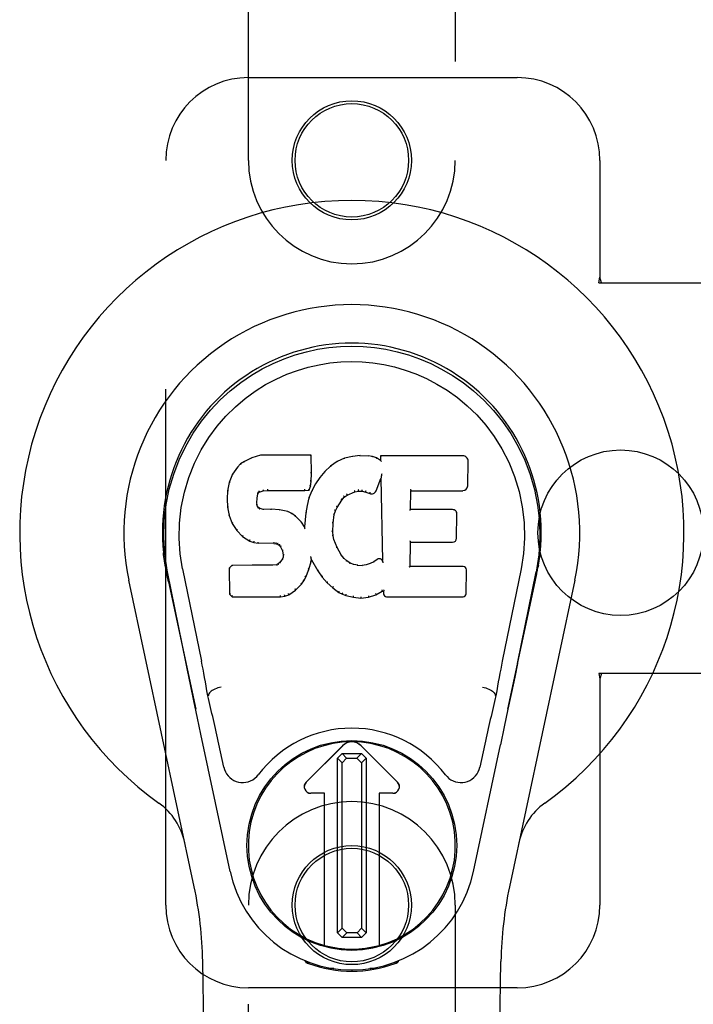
# Model space of a CAD drawing. Header units: inches. Extents: x 0 to 283, y 0 to 183.
# Tile 64 of 81: x 130.98 to 133.01, y 92.33 to 95.31. Entities that reach past the tile are written whole.
import ezdxf

# ---------------------------------------------------------------- set-up
doc = ezdxf.new("R2010")
doc.units = ezdxf.units.IN
doc.header["$LTSCALE"] = 15.583333
doc.header["$MEASUREMENT"] = 0
doc.linetypes.add('HIDDEN', pattern=[0.2, 0.1, -0.1])
doc.layers.add('RIGHTHAND_DOOR_ASSEMBLY', color=7, linetype='CONTINUOUS')
doc.layers.add('SUBPANEL', color=7, linetype='CONTINUOUS')

msp = doc.modelspace()

# ---------------------------------------------------------------- linework, layer by layer
at = {"layer": 'RIGHTHAND_DOOR_ASSEMBLY', "color": 8, "linetype": 'HIDDEN'}
for p, q in [((131.6669, 94.8813), (131.6669, 96.7388)), ((132.2919, 96.7388), (132.2919, 94.8813)), ((131.6669, 95.1313), (132.4794, 95.1313)), ((131.4169, 92.6313), (131.4169, 94.8813)), ((132.7294, 94.8813), (132.7294, 94.5281)), ((132.7264, 94.5113), (132.7294, 94.5281)), ((132.7264, 94.5113), (133.0474, 94.5113)), ((132.7338, 94.5113), (132.7294, 94.5281)), ((133.0474, 93.3313), (132.7264, 93.3313)), ((132.7264, 93.3313), (132.7294, 93.3144)), ((132.7338, 93.3313), (132.7294, 93.3144)), ((132.7294, 93.3144), (132.7294, 92.6313)), ((131.6669, 90.7738), (131.6669, 92.6313)), ((132.2919, 92.6313), (132.2919, 90.7738)), ((132.4794, 92.3813), (131.6669, 92.3813))]:
    msp.add_line(p, q, dxfattribs=at)
at = {"layer": 'RIGHTHAND_DOOR_ASSEMBLY', "color": 7, "linetype": 'Continuous'}
for p, q in [((131.6776, 93.9825), (131.6545, 93.9719)), ((131.7033, 93.9908), (131.6776, 93.9825)), ((131.6778, 93.9819), (131.6776, 93.9825)), ((131.8562, 93.9908), (131.7033, 93.9908)), ((131.7034, 93.9901), (131.7033, 93.9908)), ((131.8556, 93.9902), (131.8562, 93.9908)), ((131.8574, 93.936), (131.8562, 93.9908)), ((131.9573, 93.9815), (131.9349, 93.9716)), ((131.981, 93.9869), (131.9573, 93.9815)), ((131.9575, 93.9809), (131.9573, 93.9815)), ((132.0045, 93.9893), (131.981, 93.9869)), ((131.9811, 93.9863), (131.981, 93.9869)), ((132.0045, 93.9893), (132.0285, 93.9888)), ((132.0045, 93.9886), (132.0045, 93.9893)), ((132.0046, 93.988), (132.0045, 93.9886)), ((132.0414, 93.9869), (132.0285, 93.9888)), ((132.0285, 93.9882), (132.0285, 93.9888)), ((132.0412, 93.9862), (132.0414, 93.9869)), ((132.0542, 93.9826), (132.0414, 93.9869)), ((132.054, 93.982), (132.0542, 93.9826)), ((132.0663, 93.9747), (132.0542, 93.9826)), ((132.3148, 93.9887), (132.0661, 93.9887)), ((132.0667, 93.9881), (132.0661, 93.9887)), ((132.0661, 93.9887), (132.0663, 93.9747)), ((132.0663, 93.9747), (132.0669, 93.9735)), ((131.6334, 93.9547), (131.6187, 93.9329)), ((131.6433, 93.9642), (131.6334, 93.9547)), ((131.6339, 93.9543), (131.6334, 93.9547)), ((131.6545, 93.9719), (131.6433, 93.9642)), ((131.6437, 93.9637), (131.6433, 93.9642)), ((131.6548, 93.9714), (131.6545, 93.9719)), ((131.9152, 93.9573), (131.8981, 93.9409)), ((131.9349, 93.9716), (131.9152, 93.9573)), ((131.9156, 93.9568), (131.9152, 93.9573)), ((131.9352, 93.971), (131.9349, 93.9716)), ((132.3296, 93.8979), (132.3309, 93.9723)), ((131.6187, 93.9329), (131.609, 93.9082)), ((131.6192, 93.9326), (131.6187, 93.9329)), ((131.8561, 93.9115), (131.8574, 93.936)), ((131.8568, 93.936), (131.8574, 93.936)), ((131.8829, 93.9232), (131.8696, 93.9039)), ((131.8981, 93.9409), (131.8829, 93.9232)), ((131.8834, 93.9228), (131.8829, 93.9232)), ((131.8986, 93.9405), (131.8981, 93.9409)), ((132.0525, 93.8829), (132.0673, 93.9197)), ((132.0678, 93.9226), (132.0673, 93.9197)), ((132.0673, 93.9197), (132.0716, 93.6726)), ((132.068, 93.9244), (132.0679, 93.9239)), ((132.0681, 93.9252), (132.068, 93.9244)), ((132.0682, 93.9259), (132.0681, 93.9252)), ((132.0684, 93.927), (132.0682, 93.9259)), ((132.0686, 93.9281), (132.0684, 93.927)), ((132.0688, 93.9293), (132.0686, 93.9281)), ((132.0691, 93.9307), (132.0688, 93.9293)), ((132.0694, 93.9326), (132.0691, 93.9307)), ((132.0696, 93.9337), (132.0694, 93.9326)), ((131.609, 93.9082), (131.6039, 93.8831)), ((131.6096, 93.908), (131.609, 93.9082)), ((131.7243, 93.8874), (131.7244, 93.886)), ((131.8373, 93.886), (131.8372, 93.8874)), ((131.8496, 93.8851), (131.85, 93.8845)), ((131.85, 93.8845), (131.8545, 93.8972)), ((131.8539, 93.8974), (131.8545, 93.8972)), ((131.8545, 93.8972), (131.8561, 93.9115)), ((131.8555, 93.9116), (131.8561, 93.9115)), ((131.8696, 93.9039), (131.8585, 93.8832)), ((131.8702, 93.9035), (131.8696, 93.9039)), ((131.6039, 93.8831), (131.6025, 93.8582)), ((131.6031, 93.8582), (131.6025, 93.8582)), ((131.6025, 93.8582), (131.6037, 93.8332)), ((131.6045, 93.8831), (131.6039, 93.8831)), ((131.6927, 93.8465), (131.6935, 93.8605)), ((131.6929, 93.8605), (131.6935, 93.8605)), ((131.6935, 93.8605), (131.6955, 93.8735)), ((131.6949, 93.8737), (131.6955, 93.8735)), ((131.6955, 93.8735), (131.6971, 93.8768)), ((131.6967, 93.8772), (131.6971, 93.8768)), ((131.6971, 93.8768), (131.6997, 93.879)), ((131.6994, 93.8795), (131.6997, 93.879)), ((131.6997, 93.879), (131.711, 93.8824)), ((131.7109, 93.8829), (131.711, 93.8824)), ((131.711, 93.8824), (131.7244, 93.8834)), ((131.7244, 93.884), (131.7244, 93.8834)), ((131.7244, 93.8834), (131.8373, 93.8834)), ((131.8373, 93.8834), (131.85, 93.8845)), ((131.8373, 93.884), (131.8373, 93.8834)), ((131.8499, 93.8613), (131.844, 93.8389)), ((131.8585, 93.8832), (131.8499, 93.8613)), ((131.8505, 93.8611), (131.8499, 93.8613)), ((131.8591, 93.8829), (131.8585, 93.8832)), ((131.9488, 93.8553), (131.9493, 93.855)), ((131.9493, 93.855), (131.9564, 93.8637)), ((131.956, 93.8641), (131.9564, 93.8637)), ((131.9564, 93.8637), (131.9652, 93.8697)), ((131.9649, 93.8702), (131.9652, 93.8697)), ((131.9652, 93.8697), (131.9886, 93.8794)), ((131.9884, 93.8799), (131.9886, 93.8794)), ((131.9886, 93.8794), (131.9993, 93.8821)), ((131.9993, 93.8827), (131.9993, 93.8821)), ((131.9993, 93.8821), (132.0102, 93.882)), ((132.0103, 93.8825), (132.0102, 93.882)), ((132.0102, 93.882), (132.0216, 93.8793)), ((132.0218, 93.8799), (132.0216, 93.8793)), ((132.0216, 93.8793), (132.0333, 93.8748)), ((132.0335, 93.8753), (132.0333, 93.8748)), ((132.1572, 93.8261), (132.1582, 93.8833)), ((132.1576, 93.8839), (132.1582, 93.8833)), ((132.1582, 93.8833), (132.3148, 93.8833)), ((131.6043, 93.8333), (131.6037, 93.8332)), ((131.6037, 93.8332), (131.6084, 93.8083)), ((131.6921, 93.8465), (131.6927, 93.8465)), ((131.6925, 93.8405), (131.6931, 93.8406)), ((131.6931, 93.8406), (131.6927, 93.8465)), ((131.6945, 93.8359), (131.6931, 93.8406)), ((131.694, 93.8357), (131.6945, 93.8359)), ((131.6972, 93.8322), (131.6945, 93.8359)), ((131.6968, 93.8318), (131.6972, 93.8322)), ((131.7009, 93.8295), (131.6972, 93.8322)), ((131.7006, 93.8289), (131.7009, 93.8295)), ((131.7124, 93.8263), (131.7009, 93.8295)), ((131.7123, 93.8256), (131.7124, 93.8263)), ((131.7354, 93.827), (131.7124, 93.8263)), ((131.7604, 93.8257), (131.7354, 93.827)), ((131.7354, 93.8264), (131.7354, 93.827)), ((131.7354, 93.8258), (131.7354, 93.8264)), ((131.7603, 93.8251), (131.7604, 93.8257)), ((131.7855, 93.8202), (131.7604, 93.8257)), ((131.844, 93.8389), (131.8401, 93.8161)), ((131.8446, 93.8387), (131.844, 93.8389)), ((131.9299, 93.8222), (131.9354, 93.8329)), ((131.9348, 93.8332), (131.9354, 93.8329)), ((131.9354, 93.8329), (131.9493, 93.855)), ((132.1566, 93.8255), (132.1572, 93.8261)), ((132.2839, 93.8261), (132.1572, 93.8261)), ((131.6089, 93.8085), (131.6084, 93.8083)), ((131.6084, 93.8083), (131.6177, 93.7846)), ((131.7853, 93.8196), (131.7855, 93.8202)), ((131.798, 93.8145), (131.7855, 93.8202)), ((131.7977, 93.814), (131.798, 93.8145)), ((131.8091, 93.8067), (131.798, 93.8145)), ((131.8087, 93.8062), (131.8091, 93.8067)), ((131.8273, 93.7884), (131.8091, 93.8067)), ((131.8401, 93.8161), (131.8364, 93.7739)), ((131.8407, 93.816), (131.8401, 93.8161)), ((131.9228, 93.7855), (131.9263, 93.8111)), ((131.9258, 93.8112), (131.9263, 93.8111)), ((131.9263, 93.8111), (131.9299, 93.8222)), ((131.9293, 93.8224), (131.9299, 93.8222)), ((132.2959, 93.7394), (132.2972, 93.8125)), ((131.6182, 93.7849), (131.6177, 93.7846)), ((131.6177, 93.7846), (131.6317, 93.7633)), ((131.8268, 93.788), (131.8273, 93.7884)), ((131.8364, 93.7739), (131.8273, 93.7884)), ((131.8369, 93.7721), (131.8364, 93.7739)), ((131.9216, 93.7594), (131.9228, 93.7855)), ((131.9222, 93.7855), (131.9228, 93.7855)), ((131.6321, 93.7636), (131.6317, 93.7633)), ((131.6317, 93.7633), (131.6494, 93.745)), ((131.6498, 93.7454), (131.6494, 93.745)), ((131.6494, 93.745), (131.6708, 93.7311)), ((131.921, 93.7594), (131.9216, 93.7594)), ((131.9226, 93.7473), (131.9216, 93.7594)), ((131.922, 93.7472), (131.9226, 93.7473)), ((131.9253, 93.7354), (131.9226, 93.7473)), ((131.6711, 93.7316), (131.6708, 93.7311)), ((131.6708, 93.7311), (131.6834, 93.7264)), ((131.6836, 93.727), (131.6834, 93.7264)), ((131.6834, 93.7264), (131.6964, 93.7243)), ((131.6964, 93.7248), (131.6964, 93.7243)), ((131.7441, 93.7238), (131.6964, 93.7243)), ((131.7442, 93.7243), (131.7441, 93.7238)), ((131.7441, 93.7238), (131.7505, 93.7232)), ((131.7507, 93.7237), (131.7505, 93.7232)), ((131.7505, 93.7232), (131.7556, 93.7215)), ((131.7559, 93.722), (131.7556, 93.7215)), ((131.7556, 93.7215), (131.7601, 93.7182)), ((131.7605, 93.7186), (131.7601, 93.7182)), ((131.7601, 93.7182), (131.764, 93.7136)), ((131.7645, 93.7139), (131.764, 93.7136)), ((131.764, 93.7136), (131.7699, 93.7018)), ((131.9247, 93.7353), (131.9253, 93.7354)), ((131.9347, 93.7114), (131.9253, 93.7354)), ((131.9341, 93.7112), (131.9347, 93.7114)), ((131.9471, 93.6891), (131.9347, 93.7114)), ((132.1555, 93.6545), (132.1567, 93.7276)), ((132.1562, 93.7281), (132.1567, 93.7276)), ((132.1567, 93.7276), (132.2839, 93.7276)), ((131.7699, 93.6775), (131.7617, 93.6665)), ((131.7704, 93.702), (131.7699, 93.7018)), ((131.7699, 93.7018), (131.7722, 93.6885)), ((131.7718, 93.6827), (131.7699, 93.6775)), ((131.7705, 93.6772), (131.7699, 93.6775)), ((131.7722, 93.6885), (131.7718, 93.6827)), ((131.7724, 93.6826), (131.7718, 93.6827)), ((131.7728, 93.6886), (131.7722, 93.6885)), ((131.8556, 93.6836), (131.8553, 93.6847)), ((131.8557, 93.683), (131.8556, 93.6836)), ((131.8558, 93.6823), (131.8557, 93.683)), ((131.856, 93.6816), (131.8558, 93.6823)), ((131.8561, 93.681), (131.856, 93.6816)), ((131.8562, 93.6804), (131.8561, 93.681)), ((131.8564, 93.6797), (131.8562, 93.6804)), ((131.8572, 93.6748), (131.8567, 93.6767)), ((131.9466, 93.6887), (131.9471, 93.6891)), ((131.955, 93.6798), (131.9471, 93.6891)), ((131.9546, 93.6793), (131.955, 93.6798)), ((131.9643, 93.6714), (131.955, 93.6798)), ((131.4154, 93.6584), (131.4168, 93.6513)), ((131.4679, 93.6469), (131.5249, 93.3679)), ((131.6166, 93.6577), (131.6087, 93.6496)), ((131.6093, 93.6493), (131.6087, 93.6496)), ((131.6087, 93.6496), (131.61, 93.5703)), ((131.6783, 93.6582), (131.6166, 93.6577)), ((131.6169, 93.657), (131.6166, 93.6577)), ((131.739, 93.6585), (131.6783, 93.6582)), ((131.6783, 93.6576), (131.6783, 93.6582)), ((131.6783, 93.6576), (131.6784, 93.657)), ((131.7527, 93.6596), (131.739, 93.6585)), ((131.739, 93.6579), (131.739, 93.6585)), ((131.739, 93.6579), (131.7391, 93.6573)), ((131.7572, 93.662), (131.7527, 93.6596)), ((131.7529, 93.659), (131.7527, 93.6596)), ((131.7617, 93.6665), (131.7572, 93.662)), ((131.7575, 93.6615), (131.7572, 93.662)), ((131.7621, 93.666), (131.7617, 93.6665)), ((131.8498, 93.6449), (131.8567, 93.6689)), ((131.8561, 93.669), (131.8567, 93.6689)), ((131.8567, 93.6689), (131.8572, 93.6748)), ((131.8572, 93.6748), (131.8763, 93.6408)), ((131.964, 93.6709), (131.9643, 93.6714)), ((131.9745, 93.6645), (131.9643, 93.6714)), ((131.9742, 93.6639), (131.9745, 93.6645)), ((131.9857, 93.66), (131.9745, 93.6645)), ((131.9855, 93.6594), (131.9857, 93.66)), ((131.9979, 93.6578), (131.9857, 93.66)), ((131.9978, 93.6572), (131.9979, 93.6578)), ((131.9979, 93.6578), (132.0103, 93.6574)), ((132.0223, 93.6592), (132.0103, 93.6574)), ((132.0103, 93.6567), (132.0103, 93.6574)), ((132.0104, 93.6561), (132.0103, 93.6567)), ((132.0343, 93.6631), (132.0223, 93.6592)), ((132.0225, 93.6586), (132.0223, 93.6592)), ((132.0456, 93.6683), (132.0343, 93.6631)), ((132.0345, 93.6625), (132.0343, 93.6631)), ((132.056, 93.6754), (132.0456, 93.6683)), ((132.0459, 93.6677), (132.0456, 93.6683)), ((132.0564, 93.6749), (132.056, 93.6754)), ((132.0716, 93.6726), (132.0716, 93.6725)), ((132.0722, 93.6704), (132.0716, 93.6725)), ((132.0743, 93.665), (132.0736, 93.6671)), ((132.1549, 93.6539), (132.1555, 93.6545)), ((132.3155, 93.6545), (132.1555, 93.6545)), ((132.4909, 93.6469), (132.4339, 93.3679)), ((132.541, 93.6451), (132.5425, 93.6534)), ((132.5434, 93.6585), (132.542, 93.6513)), ((132.5425, 93.6534), (132.5435, 93.6585)), ((131.4185, 93.6417), (131.4179, 93.6447)), ((131.4191, 93.6386), (131.4185, 93.6417)), ((131.4225, 93.6221), (131.4191, 93.6386)), ((131.4789, 93.3608), (131.4224, 93.6377)), ((131.4255, 93.6078), (131.4225, 93.6221)), ((131.8348, 93.6109), (131.8406, 93.6221)), ((131.84, 93.6224), (131.8406, 93.6221)), ((131.8406, 93.6221), (131.8498, 93.6449)), ((131.8492, 93.6451), (131.8498, 93.6449)), ((131.8768, 93.6411), (131.8763, 93.6408)), ((131.8763, 93.6408), (131.8895, 93.6221)), ((131.89, 93.6224), (131.8895, 93.6221)), ((131.8895, 93.6221), (131.9048, 93.6052)), ((132.3246, 93.5718), (132.3258, 93.644)), ((132.4799, 93.3608), (132.5364, 93.6377)), ((132.5384, 93.632), (132.5399, 93.6397)), ((132.5399, 93.6397), (132.5405, 93.6424)), ((132.5405, 93.6424), (132.541, 93.6451)), ((131.5029, 92.6867), (131.3056, 93.6127)), ((131.4255, 93.6077), (131.5074, 93.2235)), ((131.8096, 93.5831), (131.8274, 93.6004)), ((131.827, 93.6007), (131.8274, 93.6004)), ((131.8274, 93.6004), (131.8348, 93.6109)), ((131.8343, 93.6112), (131.8348, 93.6109)), ((131.9052, 93.6056), (131.9048, 93.6052)), ((131.9048, 93.6052), (131.9219, 93.59)), ((131.9222, 93.5905), (131.9219, 93.59)), ((131.9219, 93.59), (131.9402, 93.5761)), ((132.4514, 93.2235), (132.5333, 93.6077)), ((132.6533, 93.6127), (132.4559, 92.6867)), ((131.6106, 93.5705), (131.61, 93.5703)), ((131.61, 93.5703), (131.6176, 93.5629)), ((131.6178, 93.5634), (131.6176, 93.5629)), ((131.6176, 93.5629), (131.7638, 93.5629)), ((131.7637, 93.5654), (131.7636, 93.5668)), ((131.7637, 93.5634), (131.7638, 93.5629)), ((131.7638, 93.5629), (131.7765, 93.5646)), ((131.7764, 93.5651), (131.7765, 93.5646)), ((131.7765, 93.5646), (131.7887, 93.5689)), ((131.7885, 93.5694), (131.7887, 93.5689)), ((131.7887, 93.5689), (131.8096, 93.5831)), ((131.8092, 93.5835), (131.8096, 93.5831)), ((131.9405, 93.5765), (131.9402, 93.5761)), ((131.9402, 93.5761), (131.9507, 93.5707)), ((131.9509, 93.5712), (131.9507, 93.5707)), ((131.9507, 93.5707), (131.9617, 93.5669)), ((131.9618, 93.5675), (131.9617, 93.5669)), ((131.9617, 93.5669), (131.984, 93.5613)), ((131.9841, 93.5619), (131.984, 93.5613)), ((131.984, 93.5613), (132.0068, 93.5587)), ((132.0068, 93.5627), (132.0068, 93.5593)), ((132.0068, 93.5587), (132.0299, 93.5619)), ((132.0068, 93.5593), (132.0068, 93.5587)), ((132.0298, 93.5625), (132.0299, 93.5619)), ((132.0299, 93.5619), (132.0521, 93.5688)), ((132.0519, 93.5693), (132.0521, 93.5688)), ((132.0521, 93.5688), (132.0707, 93.58)), ((132.0706, 93.5805), (132.0707, 93.58)), ((132.0707, 93.58), (132.0751, 93.58)), ((132.0757, 93.5805), (132.0751, 93.58)), ((132.0751, 93.58), (132.0752, 93.5718)), ((132.0844, 93.5629), (132.3155, 93.5629)), ((132.4799, 93.3607), (132.4716, 93.3202)), ((132.4716, 93.3202), (132.4619, 93.2737)), ((131.5021, 93.2487), (131.492, 93.2976)), ((131.546, 93.2641), (131.544, 93.2638)), ((131.5461, 93.2645), (131.546, 93.2641)), ((132.4128, 93.2641), (132.4128, 93.2645)), ((132.4128, 93.2641), (132.4149, 93.2638)), ((132.4619, 93.2737), (132.4513, 93.2228)), ((131.5131, 93.1964), (131.5021, 93.2487)), ((132.4513, 93.2228), (132.44, 93.1696)), ((131.5234, 93.1478), (131.5131, 93.1964)), ((131.6117, 92.7331), (131.5234, 93.1478)), ((132.44, 93.1696), (132.4286, 93.1158)), ((131.5921, 93.0483), (131.5774, 93.1174)), ((131.8412, 93.0025), (131.9516, 93.1129)), ((131.9517, 93.1128), (131.8413, 93.0024)), ((132.1175, 93.0024), (132.0072, 93.1128)), ((132.0073, 93.1129), (132.1176, 93.0025)), ((132.3471, 92.7331), (132.4286, 93.1158)), ((132.3814, 93.1174), (132.3667, 93.0483)), ((131.9361, 93.075), (131.9499, 93.089)), ((131.9499, 93.089), (132.0088, 93.089)), ((131.9499, 93.089), (131.9637, 93.0752)), ((131.995, 93.0752), (132.0088, 93.089)), ((132.0088, 93.089), (132.0227, 93.0751)), ((131.9499, 93.0612), (131.9361, 93.075)), ((131.9361, 92.5477), (131.9361, 93.075)), ((131.9637, 93.0752), (131.9499, 93.0612)), ((131.9499, 92.5615), (131.9499, 93.0612)), ((131.9637, 93.0752), (131.995, 93.0752)), ((132.0089, 93.0614), (131.995, 93.0752)), ((132.0227, 93.0751), (132.0089, 93.0614)), ((132.0089, 93.0614), (132.0089, 92.5616)), ((132.0227, 93.0751), (132.0227, 92.5478)), ((131.8969, 92.969), (131.8551, 92.969)), ((131.8967, 92.9689), (131.8551, 92.9689)), ((131.8967, 92.9689), (131.8969, 92.969)), ((131.8967, 92.5095), (131.8967, 92.9689)), ((131.8969, 92.5095), (131.8969, 92.969)), ((132.1037, 92.969), (132.062, 92.969)), ((132.0621, 92.9689), (132.062, 92.969)), ((132.062, 92.969), (132.062, 92.5095)), ((132.1037, 92.9689), (132.0621, 92.9689)), ((132.0621, 92.9689), (132.0621, 92.5095)), ((131.9361, 92.5477), (131.9499, 92.5615)), ((131.95, 92.5338), (131.9361, 92.5477)), ((131.9499, 92.5615), (131.9638, 92.5476)), ((131.9638, 92.5476), (131.95, 92.5338)), ((131.9951, 92.5476), (131.9638, 92.5476)), ((131.9951, 92.5476), (132.0089, 92.5616)), ((132.0089, 92.5338), (131.9951, 92.5476)), ((132.0089, 92.5616), (132.0227, 92.5478)), ((132.0227, 92.5478), (132.0089, 92.5338)), ((132.0089, 92.5338), (131.95, 92.5338)), ((131.6009, 88.3218), (131.5286, 92.4612)), ((131.8407, 92.4578), (131.8379, 92.4635)), ((131.8442, 92.4609), (131.8442, 92.4564)), ((131.8478, 92.4579), (131.8481, 92.4549)), ((132.1107, 92.4549), (132.111, 92.4578)), ((132.1146, 92.4609), (132.1147, 92.4564)), ((132.1209, 92.4635), (132.1181, 92.4578)), ((132.3579, 88.3218), (132.4302, 92.4612)), ((131.9247, 92.4398), (131.9038, 92.4394)), ((131.9794, 92.4355), (131.9794, 92.4315)), ((132.0551, 92.4394), (132.0341, 92.4398))]:
    msp.add_line(p, q, dxfattribs=at)
for points in [[(131.4224, 93.6376), (131.4142, 93.6903), (131.411, 93.742), (131.4124, 93.7923), (131.418, 93.8411), (131.4277, 93.8883), (131.4409, 93.9336), (131.4575, 93.9768), (131.4772, 94.0178), (131.4998, 94.0566), (131.5249, 94.0929), (131.5523, 94.1266), (131.5816, 94.1575), (131.6121, 94.1853), (131.6437, 94.2102), (131.6759, 94.2321), (131.7086, 94.2512), (131.7415, 94.2677), (131.7746, 94.2817), (131.8083, 94.2935), (131.8422, 94.3031), (131.8761, 94.3104), (131.9102, 94.3157), (131.9447, 94.3188), (131.9794, 94.3199)], [(131.9794, 94.3199), (132.0137, 94.3189), (132.048, 94.3157), (132.0824, 94.3105), (132.1166, 94.3031), (132.1505, 94.2936), (132.1842, 94.2817), (132.2177, 94.2675), (132.2509, 94.2509), (132.2835, 94.2317), (132.3156, 94.2098), (132.3475, 94.1846), (132.3783, 94.1565), (132.4073, 94.1256), (132.4346, 94.092), (132.4597, 94.0556), (132.4823, 94.0166), (132.502, 93.9752), (132.5185, 93.9318), (132.5315, 93.8868), (132.5409, 93.84), (132.5465, 93.7913), (132.5478, 93.7411), (132.5445, 93.6898), (132.5364, 93.6376)], [(131.4679, 93.6469), (131.4607, 93.6926), (131.4575, 93.7387), (131.4585, 93.7855), (131.4637, 93.8322), (131.4732, 93.8785), (131.4866, 93.9235), (131.5037, 93.9662), (131.5239, 94.0064), (131.5469, 94.0436), (131.5721, 94.0778), (131.599, 94.1089), (131.6275, 94.1369), (131.657, 94.1619), (131.6876, 94.1842), (131.7189, 94.2037), (131.7507, 94.2206), (131.7829, 94.235), (131.8152, 94.2469), (131.8478, 94.2565), (131.8805, 94.2639), (131.9131, 94.2691), (131.9457, 94.2723), (131.9783, 94.2734), (132.0108, 94.2724), (132.0433, 94.2695), (132.0757, 94.2644), (132.1082, 94.2572), (132.1407, 94.2478), (132.173, 94.2362), (132.205, 94.2221), (132.2366, 94.2056), (132.2677, 94.1865), (132.2984, 94.1646), (132.3281, 94.1398), (132.3568, 94.112), (132.3841, 94.0812), (132.4096, 94.047), (132.433, 94.0097), (132.4538, 93.9691), (132.4714, 93.926), (132.485, 93.881), (132.4947, 93.8346)], [(131.6778, 93.9819), (131.6779, 93.9819), (131.678, 93.9819), (131.6781, 93.9819), (131.6782, 93.9818), (131.6784, 93.9816), (131.6785, 93.9815)], [(131.7034, 93.9901), (131.7035, 93.9901), (131.7035, 93.99), (131.7036, 93.99), (131.7036, 93.9898), (131.7037, 93.9897), (131.7037, 93.9895)], [(131.8551, 93.9901), (131.8549, 93.9901), (131.8547, 93.99), (131.8545, 93.99), (131.8542, 93.9898), (131.854, 93.9897), (131.8537, 93.9895)], [(131.9582, 93.9804), (131.958, 93.9806), (131.9579, 93.9808), (131.9578, 93.9808), (131.9577, 93.9809), (131.9576, 93.9809), (131.9575, 93.9809)], [(131.9814, 93.9858), (131.9813, 93.9859), (131.9813, 93.9861), (131.9812, 93.9862), (131.9812, 93.9862), (131.9811, 93.9863), (131.9811, 93.9863)], [(132.0283, 93.9876), (132.0283, 93.9878), (132.0284, 93.9879), (132.0284, 93.988), (132.0284, 93.9881), (132.0284, 93.9882), (132.0285, 93.9882)], [(132.0408, 93.9857), (132.0408, 93.9859), (132.0409, 93.986), (132.041, 93.9861), (132.0411, 93.9862), (132.0411, 93.9862), (132.0412, 93.9862)], [(132.0531, 93.9816), (132.0533, 93.9818), (132.0534, 93.9819), (132.0536, 93.982), (132.0537, 93.982), (132.0538, 93.9821), (132.0539, 93.9821)], [(132.0687, 93.9875), (132.0684, 93.9876), (132.0682, 93.9878), (132.0679, 93.9879), (132.0677, 93.988), (132.0675, 93.988), (132.0673, 93.988)], [(131.6339, 93.9543), (131.6341, 93.9544), (131.6343, 93.9545), (131.6346, 93.9545), (131.6348, 93.9545), (131.6351, 93.9545), (131.6354, 93.9544)], [(131.6438, 93.9637), (131.6439, 93.9638), (131.6441, 93.9638), (131.6442, 93.9638), (131.6444, 93.9638), (131.6447, 93.9637), (131.645, 93.9636)], [(131.6548, 93.9714), (131.6549, 93.9714), (131.655, 93.9714), (131.6552, 93.9714), (131.6553, 93.9713), (131.6555, 93.9712), (131.6557, 93.971)], [(131.9169, 93.9567), (131.9166, 93.9568), (131.9163, 93.9569), (131.9161, 93.9569), (131.9159, 93.9569), (131.9158, 93.9569), (131.9156, 93.9568)], [(131.9362, 93.9707), (131.9359, 93.9709), (131.9357, 93.971), (131.9356, 93.9711), (131.9355, 93.9711), (131.9353, 93.9711), (131.9352, 93.971)], [(132.069, 93.9712), (132.0687, 93.9716), (132.0684, 93.9721), (132.0681, 93.9724), (132.0678, 93.9728), (132.0676, 93.973), (132.0674, 93.9732)], [(131.6193, 93.9326), (131.6194, 93.9328), (131.6197, 93.933), (131.62, 93.9331), (131.6203, 93.9331), (131.6206, 93.9331), (131.621, 93.933)], [(131.8568, 93.9359), (131.8568, 93.9363), (131.8565, 93.9367), (131.8562, 93.937), (131.8558, 93.9372), (131.8554, 93.9373), (131.8549, 93.9373)], [(131.885, 93.9229), (131.8847, 93.923), (131.8844, 93.9231), (131.8841, 93.9231), (131.8838, 93.923), (131.8836, 93.9229), (131.8834, 93.9227)], [(131.9, 93.9405), (131.8997, 93.9406), (131.8994, 93.9407), (131.8992, 93.9407), (131.899, 93.9407), (131.8987, 93.9406), (131.8985, 93.9405)], [(132.0679, 93.9234), (132.0679, 93.9231), (132.0678, 93.923), (132.0678, 93.9228)], [(132.0679, 93.9239), (132.0679, 93.9237), (132.0679, 93.9236), (132.0679, 93.9234)], [(131.6096, 93.9081), (131.6098, 93.9083), (131.61, 93.9085), (131.6103, 93.9087), (131.6106, 93.9088), (131.611, 93.9088), (131.6114, 93.9088)], [(131.7106, 93.8863), (131.7107, 93.8859), (131.7108, 93.8854), (131.7109, 93.8848), (131.711, 93.8843), (131.7111, 93.8838), (131.7111, 93.8834), (131.711, 93.8831), (131.7109, 93.8829)], [(131.7244, 93.886), (131.7244, 93.8855), (131.7244, 93.885), (131.7244, 93.8846), (131.7244, 93.8843), (131.7244, 93.8841), (131.7244, 93.884)], [(131.8373, 93.884), (131.8373, 93.8841), (131.8373, 93.8843), (131.8374, 93.8846), (131.8373, 93.885), (131.8373, 93.8855), (131.8373, 93.886)], [(131.8497, 93.8854), (131.8497, 93.8856), (131.8497, 93.886), (131.8495, 93.8864), (131.8494, 93.8868), (131.8491, 93.8872), (131.8488, 93.8876), (131.8485, 93.888), (131.8481, 93.8883)], [(131.8539, 93.8975), (131.8539, 93.8979), (131.8537, 93.8982), (131.8534, 93.8986), (131.853, 93.8988), (131.8525, 93.899), (131.852, 93.8992)], [(131.8555, 93.9115), (131.8554, 93.9119), (131.8552, 93.9123), (131.8549, 93.9126), (131.8545, 93.9129), (131.854, 93.913), (131.8535, 93.9131)], [(131.8718, 93.9039), (131.8715, 93.904), (131.8712, 93.904), (131.8709, 93.904), (131.8706, 93.9039), (131.8703, 93.9037), (131.8701, 93.9035)], [(131.9993, 93.8827), (131.9993, 93.8828), (131.9994, 93.883), (131.9994, 93.8834), (131.9993, 93.8838), (131.9993, 93.8844), (131.9992, 93.885), (131.9991, 93.8855), (131.999, 93.8861)], [(132.0103, 93.8825), (132.0102, 93.8826), (132.0102, 93.8829), (132.0102, 93.8832), (132.0102, 93.8837), (132.0103, 93.8842), (132.0103, 93.8848), (132.0104, 93.8854), (132.0105, 93.8859)], [(132.1557, 93.8873), (132.1559, 93.8871), (132.1562, 93.8868), (132.1564, 93.8866), (132.1567, 93.8864), (132.1569, 93.8861), (132.157, 93.8859)], [(132.157, 93.8859), (132.1572, 93.8856), (132.1574, 93.8854), (132.1575, 93.8851), (132.1575, 93.8849), (132.1576, 93.8847), (132.1576, 93.8845)], [(131.6031, 93.8583), (131.6032, 93.8586), (131.6034, 93.8589), (131.6037, 93.8592), (131.6041, 93.8594), (131.6046, 93.8595), (131.6051, 93.8596)], [(131.6045, 93.8831), (131.6047, 93.8834), (131.6049, 93.8837), (131.6052, 93.8839), (131.6056, 93.8841), (131.606, 93.8842), (131.6065, 93.8842)], [(131.691, 93.8621), (131.6915, 93.862), (131.692, 93.8618), (131.6924, 93.8616), (131.6927, 93.8613), (131.6929, 93.8609), (131.6929, 93.8605)], [(131.693, 93.8757), (131.6936, 93.8755), (131.694, 93.8753), (131.6944, 93.875), (131.6947, 93.8746), (131.6949, 93.8742), (131.695, 93.8738)], [(131.6951, 93.8798), (131.6956, 93.8795), (131.6961, 93.8791), (131.6965, 93.8787), (131.6967, 93.8782), (131.6968, 93.8777), (131.6967, 93.8773)], [(131.6985, 93.8826), (131.6988, 93.8823), (131.6991, 93.8818), (131.6993, 93.8814), (131.6995, 93.8809), (131.6996, 93.8805), (131.6997, 93.8801), (131.6996, 93.8797), (131.6995, 93.8795)], [(131.8524, 93.8619), (131.852, 93.8619), (131.8516, 93.8619), (131.8512, 93.8618), (131.8509, 93.8616), (131.8507, 93.8614), (131.8505, 93.8611)], [(131.8609, 93.8834), (131.8605, 93.8835), (131.8601, 93.8835), (131.8598, 93.8834), (131.8595, 93.8833), (131.8593, 93.8831), (131.8591, 93.8829)], [(131.9488, 93.8554), (131.9489, 93.8557), (131.9489, 93.856), (131.9488, 93.8564), (131.9487, 93.8567), (131.9484, 93.8571), (131.948, 93.8574), (131.9476, 93.8577), (131.9472, 93.8579)], [(131.9561, 93.8642), (131.9562, 93.8645), (131.9562, 93.8648), (131.9562, 93.8652), (131.956, 93.8656), (131.9558, 93.866), (131.9555, 93.8664), (131.9551, 93.8667), (131.9547, 93.867)], [(131.9649, 93.8702), (131.9651, 93.8704), (131.9652, 93.8707), (131.9651, 93.8711), (131.965, 93.8715), (131.9649, 93.872), (131.9646, 93.8725), (131.9643, 93.8729), (131.964, 93.8733)], [(131.9884, 93.8799), (131.9885, 93.8801), (131.9886, 93.8803), (131.9886, 93.8807), (131.9885, 93.8812), (131.9884, 93.8817), (131.9883, 93.8822), (131.988, 93.8827), (131.9878, 93.8832)], [(132.0218, 93.8799), (132.0217, 93.88), (132.0216, 93.8802), (132.0216, 93.8806), (132.0217, 93.8811), (132.0218, 93.8816), (132.0219, 93.8821), (132.0221, 93.8827), (132.0224, 93.8831)], [(132.0342, 93.8785), (132.034, 93.8781), (132.0337, 93.8777), (132.0335, 93.8771), (132.0334, 93.8766), (132.0333, 93.8762), (132.0333, 93.8758), (132.0333, 93.8755), (132.0335, 93.8753)], [(131.6043, 93.8333), (131.6044, 93.8337), (131.6046, 93.834), (131.6049, 93.8344), (131.6053, 93.8346), (131.6058, 93.8348), (131.6063, 93.8348)], [(131.6901, 93.8479), (131.6906, 93.8478), (131.691, 93.8477), (131.6914, 93.8475), (131.6917, 93.8472), (131.692, 93.8469), (131.6921, 93.8464)], [(131.6905, 93.8415), (131.691, 93.8415), (131.6914, 93.8414), (131.6918, 93.8413), (131.6921, 93.8411), (131.6923, 93.8408), (131.6924, 93.8406)], [(131.6922, 93.8361), (131.6925, 93.8362), (131.6929, 93.8362), (131.6932, 93.8362), (131.6934, 93.8361), (131.6937, 93.8359), (131.6939, 93.8358)], [(131.6954, 93.8318), (131.6956, 93.8319), (131.6959, 93.8319), (131.6961, 93.832), (131.6963, 93.832), (131.6965, 93.8319), (131.6967, 93.8318)], [(131.6997, 93.8285), (131.6999, 93.8287), (131.7, 93.8288), (131.7002, 93.8289), (131.7003, 93.8289), (131.7004, 93.829), (131.7005, 93.829)], [(131.7121, 93.825), (131.7121, 93.8252), (131.7121, 93.8253), (131.7122, 93.8255), (131.7122, 93.8255), (131.7123, 93.8256), (131.7123, 93.8256)], [(131.8465, 93.8397), (131.846, 93.8397), (131.8456, 93.8396), (131.8453, 93.8395), (131.845, 93.8393), (131.8447, 93.839), (131.8446, 93.8387)], [(131.9349, 93.8332), (131.9349, 93.8336), (131.9349, 93.8341), (131.9346, 93.8345), (131.9342, 93.8349), (131.9337, 93.8353), (131.9331, 93.8355)], [(132.1546, 93.8249), (132.1548, 93.8251), (132.1551, 93.8252), (132.1553, 93.8253), (132.1556, 93.8254), (132.1558, 93.8254), (132.156, 93.8255)], [(132.4947, 93.8346), (132.5001, 93.7872), (132.5013, 93.7396), (132.4982, 93.693), (132.4909, 93.6469)], [(131.6089, 93.8086), (131.6089, 93.809), (131.6091, 93.8093), (131.6094, 93.8097), (131.6098, 93.81), (131.6103, 93.8102), (131.6108, 93.8104)], [(131.7601, 93.8245), (131.7601, 93.8247), (131.7602, 93.8248), (131.7602, 93.8249), (131.7603, 93.825), (131.7603, 93.8251), (131.7603, 93.8251)], [(131.7847, 93.8191), (131.7849, 93.8193), (131.785, 93.8194), (131.7851, 93.8195), (131.7852, 93.8195), (131.7852, 93.8196), (131.7853, 93.8196)], [(131.7968, 93.8136), (131.797, 93.8138), (131.7972, 93.8139), (131.7973, 93.814), (131.7975, 93.814), (131.7976, 93.814), (131.7977, 93.814)], [(131.8074, 93.806), (131.8077, 93.8062), (131.8079, 93.8062), (131.8081, 93.8063), (131.8083, 93.8063), (131.8085, 93.8063), (131.8087, 93.8062)], [(131.8426, 93.8171), (131.8422, 93.8171), (131.8417, 93.817), (131.8414, 93.8169), (131.841, 93.8166), (131.8408, 93.8163), (131.8407, 93.816)], [(131.9258, 93.8113), (131.9257, 93.8117), (131.9256, 93.812), (131.9253, 93.8124), (131.9248, 93.8127), (131.9244, 93.8129), (131.9238, 93.813)], [(131.9293, 93.8225), (131.9294, 93.8229), (131.9292, 93.8233), (131.9289, 93.8237), (131.9285, 93.8241), (131.928, 93.8243), (131.9275, 93.8245)], [(131.6182, 93.785), (131.6181, 93.7854), (131.6182, 93.7858), (131.6185, 93.7862), (131.6189, 93.7866), (131.6194, 93.7869), (131.62, 93.7871)], [(131.6321, 93.7637), (131.632, 93.764), (131.632, 93.7643), (131.632, 93.7646), (131.6322, 93.765), (131.6325, 93.7654), (131.6328, 93.7657), (131.6332, 93.766), (131.6337, 93.7662)], [(131.8253, 93.7882), (131.8256, 93.7883), (131.8258, 93.7883), (131.8261, 93.7883), (131.8263, 93.7883), (131.8266, 93.7882), (131.8267, 93.7881)], [(131.8384, 93.7675), (131.8378, 93.7694), (131.8376, 93.7702), (131.8374, 93.7709), (131.8372, 93.7715), (131.837, 93.7719)], [(131.9222, 93.7856), (131.9221, 93.7859), (131.9219, 93.7863), (131.9216, 93.7866), (131.9212, 93.7868), (131.9207, 93.787), (131.9202, 93.7871)], [(131.6497, 93.7454), (131.6496, 93.7457), (131.6495, 93.746), (131.6496, 93.7464), (131.6497, 93.7468), (131.65, 93.7472), (131.6503, 93.7476), (131.6506, 93.748), (131.651, 93.7483)], [(131.921, 93.7595), (131.9209, 93.7598), (131.9207, 93.7601), (131.9204, 93.7604), (131.92, 93.7606), (131.9196, 93.7607), (131.9191, 93.7607)], [(131.922, 93.7472), (131.9219, 93.7475), (131.9217, 93.7478), (131.9213, 93.748), (131.921, 93.7482), (131.9205, 93.7482), (131.9201, 93.7482)], [(131.9247, 93.7353), (131.9245, 93.7356), (131.9243, 93.7358), (131.924, 93.7359), (131.9236, 93.736), (131.9232, 93.7361), (131.9228, 93.736)], [(131.671, 93.7316), (131.6709, 93.7318), (131.6708, 93.7321), (131.6708, 93.7325), (131.6709, 93.7329), (131.6711, 93.7334), (131.6713, 93.7339), (131.6716, 93.7343), (131.672, 93.7347)], [(131.6836, 93.727), (131.6835, 93.7271), (131.6834, 93.7274), (131.6834, 93.7277), (131.6834, 93.7282), (131.6835, 93.7287), (131.6837, 93.7293), (131.6839, 93.7298), (131.6841, 93.7303)], [(131.6964, 93.7248), (131.6964, 93.7249), (131.6964, 93.7251), (131.6964, 93.7255), (131.6964, 93.7259), (131.6964, 93.7265), (131.6965, 93.7271), (131.6965, 93.7277), (131.6966, 93.7282)], [(131.7442, 93.7243), (131.7442, 93.7244), (131.7441, 93.7247), (131.7441, 93.725), (131.7441, 93.7255), (131.7442, 93.726), (131.7442, 93.7266), (131.7442, 93.7272), (131.7443, 93.7277)], [(131.7507, 93.7237), (131.7506, 93.7238), (131.7505, 93.7241), (131.7505, 93.7245), (131.7506, 93.7249), (131.7506, 93.7254), (131.7507, 93.726), (131.7509, 93.7266), (131.7511, 93.7271)], [(131.7558, 93.722), (131.7557, 93.7222), (131.7556, 93.7225), (131.7557, 93.7229), (131.7558, 93.7234), (131.7559, 93.7238), (131.7562, 93.7243), (131.7565, 93.7248), (131.7568, 93.7251)], [(131.7605, 93.7185), (131.7603, 93.7188), (131.7603, 93.7192), (131.7603, 93.7196), (131.7605, 93.72), (131.7607, 93.7204), (131.761, 93.7208), (131.7614, 93.7211), (131.7618, 93.7214)], [(131.7644, 93.714), (131.7644, 93.7144), (131.7645, 93.7148), (131.7647, 93.7153), (131.7651, 93.7157), (131.7656, 93.7161), (131.7662, 93.7163)], [(131.9341, 93.7112), (131.9339, 93.7114), (131.9337, 93.7116), (131.9334, 93.7117), (131.9331, 93.7118), (131.9327, 93.7118), (131.9324, 93.7117)], [(132.1542, 93.7315), (132.1545, 93.7313), (132.1547, 93.7311), (132.155, 93.7309), (132.1552, 93.7306), (132.1554, 93.7304), (132.1556, 93.7301)], [(132.1556, 93.7301), (132.1558, 93.7299), (132.1559, 93.7296), (132.156, 93.7294), (132.1561, 93.7291), (132.1561, 93.7289), (132.1562, 93.7287)], [(131.4153, 93.6585), (131.4142, 93.6648), (131.4132, 93.6711), (131.4123, 93.6773), (131.4114, 93.6836), (131.4106, 93.6898), (131.4099, 93.6959)], [(131.7704, 93.7021), (131.7704, 93.7025), (131.7706, 93.7029), (131.7709, 93.7033), (131.7713, 93.7036), (131.7718, 93.7038), (131.7723, 93.704)], [(131.7705, 93.6773), (131.7707, 93.6774), (131.771, 93.6776), (131.7712, 93.6777), (131.7715, 93.6777), (131.7719, 93.6777), (131.7722, 93.6776)], [(131.7724, 93.6827), (131.7726, 93.6829), (131.7728, 93.6832), (131.7731, 93.6833), (131.7734, 93.6835), (131.7739, 93.6835), (131.7743, 93.6835)], [(131.7729, 93.6887), (131.773, 93.689), (131.7732, 93.6893), (131.7735, 93.6896), (131.7739, 93.6898), (131.7743, 93.6899), (131.7748, 93.69)], [(131.8566, 93.6785), (131.8565, 93.6789), (131.8565, 93.679), (131.8564, 93.6797)], [(131.8568, 93.6769), (131.8568, 93.6771), (131.8567, 93.6773), (131.8567, 93.6774), (131.8567, 93.6776), (131.8567, 93.6778), (131.8566, 93.6781), (131.8566, 93.6783), (131.8566, 93.6785)], [(131.945, 93.689), (131.9453, 93.6891), (131.9456, 93.6891), (131.9459, 93.6891), (131.9461, 93.689), (131.9464, 93.6889), (131.9465, 93.6888)], [(131.9532, 93.6793), (131.9534, 93.6794), (131.9537, 93.6795), (131.9539, 93.6795), (131.9542, 93.6795), (131.9544, 93.6794), (131.9546, 93.6793)], [(132.0715, 93.6726), (132.0709, 93.6735), (132.0702, 93.6743), (132.0695, 93.675), (132.0687, 93.6755), (132.068, 93.676), (132.0672, 93.6765), (132.0664, 93.6768), (132.0656, 93.6771), (132.0648, 93.6773), (132.064, 93.6775), (132.0632, 93.6775), (132.0624, 93.6776)], [(132.5434, 93.6585), (132.5446, 93.6648), (132.5456, 93.6712), (132.5466, 93.6775), (132.5474, 93.6837), (132.5482, 93.6898), (132.5489, 93.6959)], [(131.4179, 93.6447), (131.4156, 93.6571), (131.4153, 93.6585)], [(131.6095, 93.6496), (131.6097, 93.6497), (131.61, 93.6498), (131.6103, 93.6499), (131.6106, 93.6499), (131.6109, 93.6499), (131.6112, 93.6499)], [(131.617, 93.657), (131.6171, 93.657), (131.6172, 93.6569), (131.6173, 93.6569), (131.6174, 93.6567), (131.6176, 93.6566), (131.6177, 93.6564)], [(131.7528, 93.659), (131.7529, 93.659), (131.753, 93.6589), (131.7531, 93.6588), (131.7532, 93.6587), (131.7533, 93.6586), (131.7534, 93.6584)], [(131.7576, 93.6616), (131.7577, 93.6616), (131.7579, 93.6616), (131.7581, 93.6616), (131.7583, 93.6615), (131.7585, 93.6614), (131.7587, 93.6613)], [(131.7621, 93.666), (131.7623, 93.6662), (131.7625, 93.6663), (131.7628, 93.6663), (131.763, 93.6663), (131.7633, 93.6662), (131.7636, 93.6661)], [(131.8492, 93.6451), (131.8493, 93.6455), (131.8491, 93.646), (131.8488, 93.6464), (131.8484, 93.6467), (131.8479, 93.647), (131.8473, 93.6471)], [(131.8561, 93.6691), (131.856, 93.6695), (131.8558, 93.6698), (131.8555, 93.6701), (131.8551, 93.6704), (131.8546, 93.6706), (131.8541, 93.6707)], [(131.9628, 93.6707), (131.963, 93.6709), (131.9633, 93.6709), (131.9635, 93.671), (131.9636, 93.671), (131.9638, 93.6709), (131.964, 93.6709)], [(131.9733, 93.6636), (131.9735, 93.6637), (131.9737, 93.6639), (131.9739, 93.6639), (131.974, 93.6639), (131.9741, 93.6639), (131.9743, 93.6639)], [(131.985, 93.6589), (131.9851, 93.6591), (131.9852, 93.6592), (131.9853, 93.6593), (131.9853, 93.6594), (131.9854, 93.6594), (131.9855, 93.6594)], [(131.9976, 93.6566), (131.9976, 93.6568), (131.9977, 93.6569), (131.9977, 93.657), (131.9977, 93.6571), (131.9978, 93.6572), (131.9978, 93.6572)], [(132.0229, 93.658), (132.0228, 93.6582), (132.0228, 93.6583), (132.0227, 93.6584), (132.0226, 93.6585), (132.0226, 93.6586), (132.0225, 93.6586)], [(132.0352, 93.662), (132.0351, 93.6622), (132.035, 93.6623), (132.0348, 93.6624), (132.0347, 93.6624), (132.0346, 93.6625), (132.0345, 93.6625)], [(132.0469, 93.6674), (132.0466, 93.6676), (132.0464, 93.6677), (132.0463, 93.6677), (132.0462, 93.6677), (132.046, 93.6677), (132.0459, 93.6677)], [(132.0736, 93.6671), (132.0733, 93.6681), (132.0729, 93.6689), (132.0727, 93.6696), (132.0724, 93.6701)], [(132.1529, 93.6533), (132.1531, 93.6535), (132.1534, 93.6536), (132.1536, 93.6537), (132.1538, 93.6538), (132.154, 93.6539), (132.1542, 93.6539)], [(131.84, 93.6223), (131.8401, 93.6228), (131.84, 93.6232), (131.8397, 93.6237), (131.8393, 93.6241), (131.8388, 93.6244), (131.8382, 93.6246)], [(131.8768, 93.6412), (131.8767, 93.6416), (131.8767, 93.642), (131.877, 93.6425), (131.8774, 93.6429), (131.8779, 93.6433), (131.8785, 93.6436)], [(131.8899, 93.6225), (131.8898, 93.6227), (131.8898, 93.6231), (131.8899, 93.6235), (131.8901, 93.6238), (131.8904, 93.6242), (131.8907, 93.6245), (131.8911, 93.6248), (131.8915, 93.625)], [(132.5333, 93.6078), (132.5343, 93.6125), (132.5384, 93.632)], [(131.8269, 93.6007), (131.8271, 93.601), (131.8271, 93.6014), (131.827, 93.6018), (131.8269, 93.6021), (131.8266, 93.6025), (131.8263, 93.6028), (131.8259, 93.6031), (131.8254, 93.6034)], [(131.8342, 93.6112), (131.8344, 93.6116), (131.8343, 93.6121), (131.834, 93.6126), (131.8336, 93.613), (131.8331, 93.6134), (131.8326, 93.6136)], [(131.9052, 93.6056), (131.905, 93.6058), (131.905, 93.6062), (131.9051, 93.6065), (131.9052, 93.6069), (131.9054, 93.6073), (131.9057, 93.6077), (131.9061, 93.608), (131.9066, 93.6083)], [(131.9222, 93.5905), (131.9221, 93.5907), (131.922, 93.591), (131.9221, 93.5914), (131.9222, 93.5919), (131.9224, 93.5923), (131.9227, 93.5927), (131.9231, 93.5931), (131.9235, 93.5934)], [(131.6106, 93.5709), (131.6107, 93.5713), (131.6109, 93.5716), (131.6112, 93.572), (131.6116, 93.5723), (131.612, 93.5726), (131.6126, 93.5727)], [(131.6178, 93.5635), (131.6177, 93.5637), (131.6177, 93.5639), (131.6177, 93.5642), (131.6177, 93.5646), (131.6178, 93.565), (131.618, 93.5654)], [(131.618, 93.5654), (131.618, 93.5657), (131.6182, 93.5659), (131.6183, 93.5662), (131.6184, 93.5664), (131.6185, 93.5666), (131.6187, 93.5668)], [(131.7637, 93.5634), (131.7638, 93.5635), (131.7638, 93.5637), (131.7638, 93.564), (131.7638, 93.5644), (131.7638, 93.5649), (131.7637, 93.5654)], [(131.7764, 93.5651), (131.7765, 93.5652), (131.7765, 93.5655), (131.7766, 93.5658), (131.7765, 93.5663), (131.7764, 93.5668), (131.7763, 93.5674), (131.7761, 93.5679), (131.7759, 93.5684)], [(131.7884, 93.5694), (131.7886, 93.5695), (131.7887, 93.5699), (131.7887, 93.5703), (131.7886, 93.5707), (131.7884, 93.5712), (131.7882, 93.5717), (131.7879, 93.5721), (131.7876, 93.5725)], [(131.8092, 93.5835), (131.8094, 93.5837), (131.8094, 93.5841), (131.8094, 93.5845), (131.8092, 93.5849), (131.809, 93.5853), (131.8087, 93.5857), (131.8083, 93.5861), (131.8079, 93.5864)], [(131.9404, 93.5766), (131.9403, 93.5768), (131.9402, 93.5771), (131.9402, 93.5775), (131.9404, 93.5779), (131.9406, 93.5784), (131.9408, 93.5788), (131.9412, 93.5793), (131.9415, 93.5796)], [(131.9509, 93.5712), (131.9507, 93.5714), (131.9506, 93.5717), (131.9507, 93.5721), (131.9507, 93.5725), (131.9509, 93.573), (131.9511, 93.5735), (131.9514, 93.574), (131.9517, 93.5744)], [(131.9618, 93.5675), (131.9617, 93.5676), (131.9617, 93.5679), (131.9617, 93.5683), (131.9617, 93.5688), (131.9618, 93.5693), (131.962, 93.5698), (131.9622, 93.5703), (131.9624, 93.5708)], [(131.9841, 93.5619), (131.984, 93.562), (131.984, 93.5622), (131.984, 93.5625), (131.984, 93.563), (131.984, 93.5635), (131.9841, 93.5641), (131.9843, 93.5647), (131.9844, 93.5652)], [(132.0294, 93.5658), (132.0295, 93.5654), (132.0297, 93.5649), (132.0298, 93.5644), (132.0299, 93.5639), (132.0299, 93.5634), (132.03, 93.5629), (132.0299, 93.5626), (132.0298, 93.5625)], [(132.0511, 93.5725), (132.0513, 93.5722), (132.0516, 93.5717), (132.0518, 93.5712), (132.052, 93.5707), (132.0521, 93.5703), (132.0521, 93.5699), (132.0521, 93.5695), (132.0519, 93.5694)], [(132.07, 93.5839), (132.0701, 93.5837), (132.0702, 93.5835), (132.0703, 93.5833), (132.0704, 93.583), (132.0705, 93.5828), (132.0705, 93.5825)], [(132.0705, 93.5825), (132.0706, 93.582), (132.0707, 93.5816), (132.0707, 93.5812), (132.0707, 93.5809), (132.0707, 93.5807), (132.0706, 93.5806)], [(132.0762, 93.5825), (132.0761, 93.5823), (132.0759, 93.582), (132.0758, 93.5818), (132.0757, 93.5815), (132.0757, 93.5813), (132.0757, 93.5811)], [(132.0776, 93.5839), (132.0774, 93.5837), (132.0771, 93.5835), (132.0769, 93.5833), (132.0766, 93.583), (132.0764, 93.5828), (132.0762, 93.5825)], [(131.492, 93.2976), (131.4829, 93.3412), (131.4789, 93.3607)], [(131.5848, 93.2897), (131.5797, 93.2887), (131.5747, 93.2874), (131.5699, 93.2858), (131.5654, 93.284), (131.5612, 93.2819), (131.5574, 93.2797), (131.554, 93.2773), (131.5512, 93.2748), (131.549, 93.2722), (131.5474, 93.2696), (131.5464, 93.267), (131.5461, 93.2645)], [(132.374, 93.2897), (132.3791, 93.2887), (132.3841, 93.2874), (132.3889, 93.2858), (132.3934, 93.284), (132.3977, 93.2819), (132.4015, 93.2797), (132.4048, 93.2773), (132.4076, 93.2748), (132.4098, 93.2722), (132.4115, 93.2696), (132.4125, 93.267), (132.4128, 93.2645)], [(131.5921, 93.0483), (131.5942, 93.0409), (131.5971, 93.034), (131.6009, 93.0275), (131.6054, 93.0216), (131.6106, 93.0163), (131.6165, 93.0117), (131.6229, 93.0078), (131.6297, 93.0049), (131.6369, 93.0028), (131.6443, 93.0016), (131.6517, 93.0014), (131.6591, 93.0022), (131.6664, 93.0039), (131.6734, 93.0065), (131.6801, 93.01), (131.6862, 93.0143), (131.6918, 93.0193), (131.6967, 93.025)], [(132.2621, 93.025), (132.2671, 93.0193), (132.2727, 93.0142), (132.2788, 93.0099), (132.2854, 93.0065), (132.2924, 93.0039), (132.2997, 93.0022), (132.3071, 93.0014), (132.3146, 93.0016), (132.3219, 93.0028), (132.3291, 93.0049), (132.3359, 93.0078), (132.3423, 93.0117), (132.3482, 93.0163), (132.3535, 93.0216), (132.358, 93.0276), (132.3617, 93.0341), (132.3646, 93.041), (132.3667, 93.0483)], [(131.8407, 92.4578), (131.8409, 92.4577), (131.8429, 92.4569)], [(132.1103, 92.4547), (132.1124, 92.4555), (132.1143, 92.4562), (132.1159, 92.4569), (132.1171, 92.4574), (132.1179, 92.4577), (132.1181, 92.4578)], [(131.8429, 92.4569), (131.8445, 92.4562), (131.8464, 92.4555), (131.8485, 92.4547)]]:
    msp.add_lwpolyline(points, dxfattribs=at)
at = {"layer": 'RIGHTHAND_DOOR_ASSEMBLY', "color": 8, "linetype": 'HIDDEN'}
for centre, radius in [((131.9794, 94.8813), 0.18), ((131.9794, 94.8813), 0.1715), ((131.9794, 92.6313), 0.18), ((131.9794, 92.6313), 0.1715)]:
    msp.add_circle(centre, radius, dxfattribs=at)
at = {"layer": 'RIGHTHAND_DOOR_ASSEMBLY', "color": 7, "linetype": 'Continuous'}
msp.add_circle((131.9794, 92.8114), 0.3169, dxfattribs=at)
at = {"layer": 'RIGHTHAND_DOOR_ASSEMBLY', "color": 8, "linetype": 'HIDDEN'}
for centre, radius, start, end in [((131.6669, 94.8813), 0.25, 90, 180), ((132.4794, 94.8813), 0.25, 0, 90), ((131.9794, 94.8813), 0.3125, 180, 360), ((131.9794, 92.6313), 0.3125, 0, 180), ((131.6669, 92.6313), 0.25, 180, 270), ((132.4794, 92.6313), 0.25, 270, 360)]:
    msp.add_arc(centre, radius, start, end, dxfattribs=at)
at = {"layer": 'RIGHTHAND_DOOR_ASSEMBLY', "color": 7, "linetype": 'Continuous'}
for centre, radius, start, end in [((131.9794, 93.7563), 1.0039, 305.5066, 234.4934), ((131.9794, 93.7563), 0.689, 347.9703, 192.0297), ((131.9794, 93.7563), 0.5727, 353.9465, 186.0535), ((131.9794, 92.8114), 0.3543, 37.0812, 142.9188), ((131.9794, 92.8114), 0.313, 285.3165, 254.6835), ((131.9794, 93.085), 0.0394, 45, 135), ((131.9794, 93.085), 0.0392, 45, 135), ((131.8551, 92.9886), 0.0197, 135, 270), ((131.8551, 92.9886), 0.0195, 135, 270), ((132.1037, 92.9886), 0.0197, 270, 45), ((132.1037, 92.9886), 0.0195, 270, 45), ((131.282, 92.7788), 0.1969, 12.0297, 54.4934), ((132.6768, 92.7788), 0.1969, 125.5066, 167.9703), ((131.9794, 92.8114), 0.3759, 192.0247, 347.9753), ((130.3477, 92.4406), 1.1811, 1, 12.0297), ((133.6111, 92.4406), 1.1811, 167.9703, 179), ((131.9794, 92.8114), 0.313, 254.7096, 285.2904), ((131.9794, 92.8118), 0.3803, 249.8689, 290.1311)]:
    msp.add_arc(centre, radius, start, end, dxfattribs=at)
for centre, major_axis, ratio, start_param, end_param in [((131.8537, 93.9902), (0.00197, 0), 0.025114, -0.786719, -0.024118), ((132.0687, 93.9881), (0.00197, 0), 0.025118, -3.116464, -2.325954), ((132.3148, 93.9726), (0, 0.0161), 0.999848, -1.588252, 0), ((131.6407, 93.9608), (0.0068, 0.00655), 0.004742, -3.141162, -3.013964), ((132.0689, 93.9722), (0.00199, -0.00132), 0.020652, -3.102743, -2.463868), ((131.6243, 93.9401), (0.00508, 0.00754), 0.00518, -3.14111, -2.996917), ((132.0677, 93.9277), (-0.00007, 0.00508), 0.009159, -3.095969, -2.840226), ((131.6137, 93.9185), (0.0041, 0.0105), 0.004273, -3.141291, -3.020229), ((131.8503, 93.8871), (0.00068, 0.00203), 0.016088, -3.702354, -3.152114), ((131.8549, 93.9059), (0.00094, 0.00857), 0.005495, -3.302393, -3.142137), ((132.3148, 93.8982), (0, 0.0148), 0.999848, -3.141593, -1.588252), ((131.6959, 93.8801), (0.00095, 0.00638), 0.007192, -3.355813, -3.142604), ((131.6988, 93.8815), (0.00209, 0.00429), 0.008578, -3.403109, -3.143347), ((131.7033, 93.8827), (0.00383, 0.00321), 0.007171, 2.96981, 3.140158), ((131.9603, 93.8695), (0.00432, 0.00532), 0.00577, -3.304466, -3.142382), ((132.0389, 93.8883), (0, 0.0146), 0.999848, 2.749726, 4.329652), ((132.1576, 93.8859), (0, 0.00197), 0.017455, -3.939332, -3.159046), ((131.6899, 93.8489), (-0.00257, 0.00839), 0.005552, -3.300311, -3.142126), ((131.6904, 93.8406), (-0.00357, 0.00494), 0.007846, -3.360933, -3.142764), ((131.6915, 93.8357), (0.00526, -0.0039), 0.006775, -0.176276, -0.000946), ((131.6951, 93.8305), (0.00548, -0.00159), 0.007025, -0.140966, -0.001177), ((132.1546, 93.8255), (0.00197, 0), 0.025118, -0.815639, -0.025129), ((132.2839, 93.8128), (0, 0.0133), 0.999848, -1.588252, 0), ((131.607, 93.8186), (-0.0019, 0.0101), 0.004568, -3.141227, -3.008321), ((131.6147, 93.7938), (-0.00347, 0.00889), 0.004705, -3.141171, -3.003628), ((131.8204, 93.7945), (-0.00642, 0.00646), 0.004954, -3.275719, -3.142061), ((131.8386, 93.7694), (-0.00174, 0.00274), 0.015087, 0.04445, 0.369523), ((132.2839, 93.7396), (0, 0.0121), 0.999848, -3.141593, -1.588252), ((131.7509, 93.7257), (0.00499, -0.00375), 0.005785, 0.000903, 0.134339), ((131.7609, 93.7211), (-0.00361, 0.00727), 0.005338, -3.141007, -2.984653), ((132.1562, 93.7301), (0, 0.00197), 0.017455, -3.939332, -3.159046), ((131.7692, 93.7088), (-0.0012, 0.00679), 0.006717, -3.140718, -2.94213), ((131.7744, 93.6825), (0.00397, 0.00532), 0.007145, -3.140627, -2.942612), ((131.7749, 93.6899), (0.00258, 0.00729), 0.006297, -3.140888, -2.96164), ((131.7735, 93.6962), (0.00064, 0.00765), 0.00631, -3.140878, -2.958148), ((131.857, 93.6802), (0.00028, 0.00351), 0.012838, -3.478921, -3.183776), ((131.94, 93.6965), (-0.00658, 0.0078), 0.004485, -3.264946, -3.141961), ((132.0624, 93.6668), (0, 0.0108), 0.999848, 0, 0.641022), ((131.6112, 93.6513), (0.00193, 0.00197), 0.017814, -3.134444, -2.607219), ((131.6197, 93.6571), (0.00281, 0.00005), 0.01516, -3.135583, -2.872341), ((131.7639, 93.665), (0.00634, 0.00347), 0.005821, -3.140857, -3.001014), ((131.8569, 93.6791), (0.0009, 0.0101), 0.004701, -3.278265, -3.141973), ((132.0743, 93.6673), (-0.00202, 0.00309), 0.013288, 0.045758, 0.45434), ((132.1529, 93.6539), (0.00197, 0), 0.025118, -0.815639, -0.025129), ((132.3155, 93.6441), (0, 0.0104), 0.999848, -1.588252, 0), ((131.6106, 93.5733), (-0.00002, 0.00277), 0.015238, -3.135438, -2.613777), ((131.6159, 93.5654), (0.00197, -0.00197), 0.012341, 0.005109, 0.263735), ((132.0738, 93.5825), (0.00322, 0.00197), 0.009111, 3.002961, 3.139027), ((132.0844, 93.572), (0, 0.00913), 0.999848, -4.694933, -3.141593), ((132.0757, 93.5825), (0, 0.00197), 0.017455, -3.124139, -2.343853), ((132.3155, 93.572), (0, 0.00913), 0.999848, -3.141593, -1.588252), ((131.5408, 93.1174), (-0.0476, 0.3543), 0.069304, -1.154204, -0.794713), ((132.4181, 93.1174), (0.0476, 0.3543), 0.069304, 0.794713, 1.154204), ((131.5521, 93.1174), (-0.0758, 0.3543), 0.068378, -1.585432, -1.159525), ((132.4068, 93.1174), (0.0758, 0.3543), 0.068378, 1.159525, 1.585432)]:
    msp.add_ellipse(centre, major_axis=major_axis, ratio=ratio, start_param=start_param, end_param=end_param, dxfattribs=at)
at = {"layer": 'SUBPANEL', "color": 8, "linetype": 'HIDDEN'}
msp.add_circle((132.7919, 93.7563), 0.25, dxfattribs=at)

doc.saveas('drawing.dxf')
